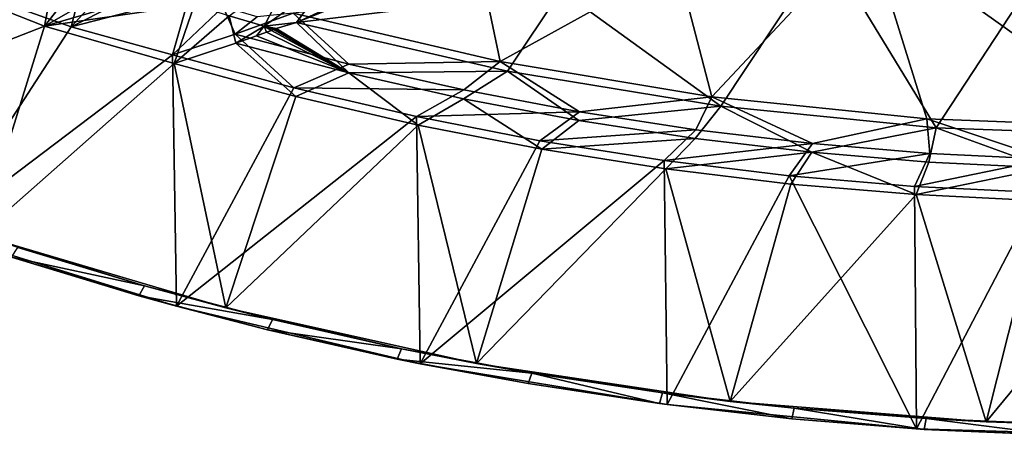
# Model space of a CAD drawing. Header units: metres. Extents: x 0 to 1651, y -1070 to 0.
# Tile 5 of 23: x 322 to 592, y -1070 to -956. Entities that reach past the tile are written whole.
import ezdxf

# ---------------------------------------------------------------- set-up
doc = ezdxf.new("R2010")
doc.units = ezdxf.units.M

msp = doc.modelspace()

# ---------------------------------------------------------------- linework, layer by layer
at = {"layer": 'None'}
for points in [[(606.657959, -920.294556, -60), (554.688477, -931.153809, -60), (630.46344, -985.314392, -60)], [(543.202576, -935.981506, -63), (615.638672, -920.923889, -63), (573.328857, -985.418701, -63)], [(615.638672, -920.923889, -63), (632.582886, -987.549683, -63), (573.328857, -985.418701, -63)], [(554.688477, -931.153809, -60), (502.408691, -940.404724, -60), (511.839081, -976.966003, -60)], [(554.688477, -931.153809, -60), (511.839081, -976.966003, -60), (570.833679, -983.025208, -60)], [(630.46344, -985.314392, -60), (554.688477, -931.153809, -60), (570.833679, -983.025208, -60)], [(470.591461, -947.85907, -63), (543.202576, -935.981506, -63), (514.329956, -979.527832, -63)], [(543.202576, -935.981506, -63), (573.328857, -985.418701, -63), (514.329956, -979.527832, -63)], [(294.596497, -943.986816, -3), (332.83255, -936.976013, -52.965965), (328.980316, -957.600159, -3)], [(309.144989, -948.084961), (336.247925, -957.815491), (341.054993, -938.950012, -48.768745)], [(332.83255, -936.976013, -52.965965), (341.992462, -940.993713, -52.924599), (328.980316, -957.600159, -3)], [(336.247925, -957.815491), (350.145569, -942.647644, -48.768745), (341.054993, -938.950012, -48.768745)], [(328.980316, -957.600159, -3), (341.992462, -940.993713, -52.924599), (351.256409, -944.771912, -52.880909)], [(502.408691, -940.404724, -60), (449.868408, -948.038452, -60), (453.825928, -967.254211, -60)], [(502.408691, -940.404724, -60), (453.825928, -967.254211, -60), (511.839081, -976.966003, -60)], [(245.191788, -990.318604, -3), (294.596497, -943.986816, -3), (328.980316, -957.600159, -3)], [(336.247925, -957.815491), (359.318054, -946.109436, -48.768745), (350.145569, -942.647644, -48.768745)], [(389.165192, -957.5979, -52.69857), (379.579437, -954.721985, -52.743587), (397.23877, -941.997742, -103.243042)], [(397.23877, -941.997742, -103.243042), (406.235321, -945.362, -103.199318), (389.165192, -957.5979, -52.69857)], [(328.980316, -957.600159, -3), (351.256409, -944.771912, -52.880909), (360.615509, -948.31488, -52.835575)], [(368.565887, -949.333374, -48.768745), (359.318054, -946.109436, -48.768745), (336.247925, -957.815491)], [(406.235321, -945.362, -103.199318), (398.048615, -956.576477, -63), (389.165192, -957.5979, -52.69857)], [(406.235321, -945.362, -103.199318), (415.292969, -948.534119, -103.155907), (398.048615, -956.576477, -63)], [(336.247925, -957.815491), (309.144989, -948.084961), (299.58429, -1014.115417)], [(328.980316, -957.600159, -3), (360.615509, -948.31488, -52.835575), (370.059814, -951.629333, -52.789501)], [(364.009674, -965.438721), (368.565887, -949.333374, -48.768745), (336.247925, -957.815491)], [(377.882385, -952.317627, -48.768745), (368.565887, -949.333374, -48.768745), (364.009674, -965.438721)], [(449.868408, -948.038452, -60), (397.117645, -954.047668, -60), (453.825928, -967.254211, -60)], [(470.591461, -947.85907, -63), (398.048615, -956.576477, -63), (417.38382, -948.733521, -104.190636)], [(398.048615, -956.576477, -63), (470.591461, -947.85907, -63), (455.824463, -969.900818, -63)], [(415.292969, -948.534119, -103.155907), (417.38382, -948.733521, -104.190636), (398.048615, -956.576477, -63)], [(470.591461, -947.85907, -63), (514.329956, -979.527832, -63), (455.824463, -969.900818, -63)], [(364.525482, -967.804016, -3), (328.980316, -957.600159, -3), (370.059814, -951.629333, -52.789501)], [(381.185822, -959.818604, -29.670803), (377.882385, -952.317627, -48.768745), (364.009674, -965.438721)], [(364.525482, -967.804016, -3), (370.059814, -951.629333, -52.789501), (379.579437, -954.721985, -52.743587)], [(387.260895, -955.060547, -48.768745), (377.882385, -952.317627, -48.768745), (381.185822, -959.818604, -29.670803)], [(381.391144, -962.251953, -32.30518), (364.525482, -967.804016, -3), (379.579437, -954.721985, -52.743587)], [(381.391144, -962.251953, -32.30518), (379.579437, -954.721985, -52.743587), (389.165192, -957.5979, -52.69857)], [(412.395813, -967.988159, -29.680204), (397.117645, -954.047668, -60), (381.185822, -959.818604, -29.670803)], [(397.117645, -954.047668, -60), (387.260895, -955.060547, -48.768745), (381.185822, -959.818604, -29.670803)], [(453.825928, -967.254211, -60), (397.117645, -954.047668, -60), (412.395813, -967.988159, -29.680204)], [(311.139709, -1014.869812, -3), (245.191788, -990.318604, -3), (328.980316, -957.600159, -3)], [(364.009674, -965.438721), (336.247925, -957.815491), (299.58429, -1014.115417)], [(311.139709, -1014.869812, -3), (328.980316, -957.600159, -3), (364.525482, -967.804016, -3)], [(387.013184, -960.265991, -42.747089), (381.391144, -962.251953, -32.30518), (389.165192, -957.5979, -52.69857)], [(389.165192, -957.5979, -52.69857), (389.771027, -959.267273, -47.995274), (387.013184, -960.265991, -42.747089)], [(389.165192, -957.5979, -52.69857), (398.048615, -956.576477, -63), (392.438934, -958.247742, -53.267597)], [(392.438934, -958.247742, -53.267597), (392.31897, -958.325134, -52.933868), (389.165192, -957.5979, -52.69857)], [(392.31897, -958.325134, -52.933868), (392.152466, -958.389038, -52.603127), (389.165192, -957.5979, -52.69857)], [(389.165192, -957.5979, -52.69857), (392.152466, -958.389038, -52.603127), (391.815094, -958.515198, -51.943523)], [(391.815094, -958.515198, -51.943523), (391.136414, -958.766296, -50.626148), (389.165192, -957.5979, -52.69857)], [(391.136414, -958.766296, -50.626148), (389.771027, -959.267273, -47.995274), (389.165192, -957.5979, -52.69857)], [(392.438934, -958.247742, -53.267597), (398.048615, -956.576477, -63), (392.435608, -958.273987, -53.185162)], [(398.048615, -956.576477, -63), (412.331238, -970.394836, -32.128231), (392.435608, -958.273987, -53.185162)], [(398.048615, -956.576477, -63), (455.824463, -969.900818, -63), (412.331238, -970.394836, -32.128231)], [(364.009674, -965.438721), (397.293518, -974.521057), (381.185822, -959.818604, -29.670803)], [(397.293518, -974.521057), (412.395813, -967.988159, -29.680204), (381.185822, -959.818604, -29.670803)], [(412.331238, -970.394836, -32.128231), (381.391144, -962.251953, -32.30518), (387.013184, -960.265991, -42.747089)], [(387.013184, -960.265991, -42.747089), (389.771027, -959.267273, -47.995274), (412.331238, -970.394836, -32.128231)], [(389.771027, -959.267273, -47.995274), (391.136414, -958.766296, -50.626148), (412.331238, -970.394836, -32.128231)], [(412.331238, -970.394836, -32.128231), (391.136414, -958.766296, -50.626148), (391.815094, -958.515198, -51.943523)], [(391.815094, -958.515198, -51.943523), (392.152466, -958.389038, -52.603127), (412.331238, -970.394836, -32.128231)], [(392.152466, -958.389038, -52.603127), (392.31897, -958.325134, -52.933868), (412.331238, -970.394836, -32.128231)], [(392.399261, -958.292053, -53.100452), (392.31897, -958.325134, -52.933868), (392.438934, -958.247742, -53.267597)], [(412.331238, -970.394836, -32.128231), (392.31897, -958.325134, -52.933868), (392.399261, -958.292053, -53.100452)], [(392.435608, -958.273987, -53.185162), (392.399261, -958.292053, -53.100452), (392.438934, -958.247742, -53.267597)], [(392.435608, -958.273987, -53.185162), (412.331238, -970.394836, -32.128231), (392.399261, -958.292053, -53.100452)], [(397.80365, -976.857422, -3), (364.525482, -967.804016, -3), (381.391144, -962.251953, -32.30518)], [(397.80365, -976.857422, -3), (381.391144, -962.251953, -32.30518), (412.331238, -970.394836, -32.128231)], [(299.58429, -1014.115417), (365.167572, -1034.334717), (364.009674, -965.438721)], [(365.167572, -1034.334717), (397.293518, -974.521057), (364.009674, -965.438721)], [(378.629059, -1034.796753, -3), (311.139709, -1014.869812, -3), (364.525482, -967.804016, -3)], [(378.629059, -1034.796753, -3), (364.525482, -967.804016, -3), (397.80365, -976.857422, -3)], [(443.869263, -975.077148, -29.689842), (412.395813, -967.988159, -29.680204), (397.293518, -974.521057)], [(443.869263, -975.077148, -29.689842), (453.825928, -967.254211, -60), (412.395813, -967.988159, -29.680204)], [(453.825928, -967.254211, -60), (443.869263, -975.077148, -29.689842), (475.568848, -981.077087, -29.69948)], [(511.839081, -976.966003, -60), (453.825928, -967.254211, -60), (475.568848, -981.077087, -29.69948)], [(431.387909, -984.699097, -3), (397.80365, -976.857422, -3), (412.331238, -970.394836, -32.128231)], [(455.824463, -969.900818, -63), (443.760162, -977.465332, -32.129391), (412.331238, -970.394836, -32.128231)], [(412.331238, -970.394836, -32.128231), (443.760162, -977.465332, -32.129391), (431.387909, -984.699097, -3)], [(443.760162, -977.465332, -32.129391), (455.824463, -969.900818, -63), (475.420929, -983.455322, -32.130585)], [(455.824463, -969.900818, -63), (514.329956, -979.527832, -63), (475.420929, -983.455322, -32.130585)], [(397.293518, -974.521057), (365.167572, -1034.334717), (430.885193, -982.388855)], [(431.387909, -984.699097, -3), (378.629059, -1034.796753, -3), (397.80365, -976.857422, -3)], [(443.869263, -975.077148, -29.689842), (397.293518, -974.521057), (430.885193, -982.388855)], [(475.568848, -981.077087, -29.69948), (443.869263, -975.077148, -29.689842), (430.885193, -982.388855)], [(511.839081, -976.966003, -60), (475.568848, -981.077087, -29.69948), (507.456787, -985.980713, -29.709118)], [(539.495056, -989.782227, -29.718754), (511.839081, -976.966003, -60), (507.456787, -985.980713, -29.709118)], [(570.833679, -983.025208, -60), (511.839081, -976.966003, -60), (539.495056, -989.782227, -29.718754)], [(443.760162, -977.465332, -32.129391), (465.234253, -991.318787, -3), (431.387909, -984.699097, -3)], [(443.760162, -977.465332, -32.129391), (475.420929, -983.455322, -32.130585), (465.234253, -991.318787, -3)], [(475.420929, -983.455322, -32.130585), (514.329956, -979.527832, -63), (507.269623, -988.355103, -32.131832)], [(514.329956, -979.527832, -63), (539.263672, -992.156433, -32.133137), (507.269623, -988.355103, -32.131832)], [(514.329956, -979.527832, -63), (573.328857, -985.418701, -63), (539.263672, -992.156433, -32.133137)], [(365.167572, -1034.334717), (431.963226, -1050.093018), (430.885193, -982.388855)], [(475.568848, -981.077087, -29.69948), (430.885193, -982.388855), (464.740387, -989.031738)], [(430.885193, -982.388855), (431.963226, -1050.093018), (464.740387, -989.031738)], [(507.456787, -985.980713, -29.709118), (475.568848, -981.077087, -29.69948), (464.740387, -989.031738)], [(447.335968, -1050.003662, -3), (378.629059, -1034.796753, -3), (431.387909, -984.699097, -3)], [(465.234253, -991.318787, -3), (447.335968, -1050.003662, -3), (431.387909, -984.699097, -3)], [(465.234253, -991.318787, -3), (475.420929, -983.455322, -32.130585), (507.269623, -988.355103, -32.131832)], [(571.645508, -992.47699, -29.728392), (570.833679, -983.025208, -60), (539.495056, -989.782227, -29.718754)], [(630.46344, -985.314392, -60), (570.833679, -983.025208, -60), (603.869812, -994.06189, -29.738029)], [(570.833679, -983.025208, -60), (571.645508, -992.47699, -29.728392), (603.869812, -994.06189, -29.738029)], [(464.740387, -989.031738), (498.814484, -994.440979), (507.456787, -985.980713, -29.709118)], [(498.814484, -994.440979), (539.495056, -989.782227, -29.718754), (507.456787, -985.980713, -29.709118)], [(573.328857, -985.418701, -63), (571.365784, -994.85614, -32.134457), (539.263672, -992.156433, -32.133137)], [(571.365784, -994.85614, -32.134457), (573.328857, -985.418701, -63), (603.539795, -996.452515, -32.135738)], [(573.328857, -985.418701, -63), (632.582886, -987.549683, -63), (603.539795, -996.452515, -32.135738)], [(431.963226, -1050.093018), (498.814484, -994.440979), (464.740387, -989.031738)], [(499.298248, -996.707825, -3), (465.234253, -991.318787, -3), (507.269623, -988.355103, -32.131832)], [(498.814484, -994.440979), (533.0625, -998.609314), (539.495056, -989.782227, -29.718754)], [(507.269623, -988.355103, -32.131832), (539.263672, -992.156433, -32.133137), (499.298248, -996.707825, -3)], [(533.0625, -998.609314), (571.645508, -992.47699, -29.728392), (539.495056, -989.782227, -29.718754)], [(447.335968, -1050.003662, -3), (465.234253, -991.318787, -3), (499.298248, -996.707825, -3)], [(539.263672, -992.156433, -32.133137), (533.535156, -1000.85907, -3), (499.298248, -996.707825, -3)], [(571.645508, -992.47699, -29.728392), (533.0625, -998.609314), (567.439331, -1001.531433)], [(567.899963, -1003.767029, -3), (533.535156, -1000.85907, -3), (539.263672, -992.156433, -32.133137)], [(539.263672, -992.156433, -32.133137), (571.365784, -994.85614, -32.134457), (567.899963, -1003.767029, -3)], [(603.869812, -994.06189, -29.738029), (571.645508, -992.47699, -29.728392), (567.439331, -1001.531433)], [(431.963226, -1050.093018), (499.668182, -1061.319214), (498.814484, -994.440979)], [(499.668182, -1061.319214), (533.0625, -998.609314), (498.814484, -994.440979)], [(603.869812, -994.06189, -29.738029), (567.439331, -1001.531433), (601.899536, -1003.203308)], [(571.365784, -994.85614, -32.134457), (603.539795, -996.452515, -32.135738), (567.899963, -1003.767029, -3)], [(516.930786, -1060.417847, -3), (447.335968, -1050.003662, -3), (499.298248, -996.707825, -3)], [(516.930786, -1060.417847, -3), (499.298248, -996.707825, -3), (533.535156, -1000.85907, -3)], [(499.668182, -1061.319214), (567.975281, -1067.961914), (533.0625, -998.609314)], [(567.975281, -1067.961914), (567.439331, -1001.531433), (533.0625, -998.609314)], [(567.899963, -1003.767029, -3), (603.539795, -996.452515, -32.135738), (602.347534, -1005.427917, -3)], [(567.899963, -1003.767029, -3), (516.930786, -1060.417847, -3), (533.535156, -1000.85907, -3)], [(587.079529, -1065.989136, -3), (516.930786, -1060.417847, -3), (567.899963, -1003.767029, -3)], [(567.439331, -1001.531433), (567.975281, -1067.961914), (601.899536, -1003.203308)], [(602.347534, -1005.427917, -3), (587.079529, -1065.989136, -3), (567.899963, -1003.767029, -3)], [(567.975281, -1067.961914), (636.574646, -1069.991455), (601.899536, -1003.203308)], [(587.079529, -1065.989136, -3), (602.347534, -1005.427917, -3), (636.832703, -1005.8396, -3)], [(657.44574, -1066.690918, -3), (587.079529, -1065.989136, -3), (636.832703, -1005.8396, -3)], [(365.167572, -1034.334717), (299.58429, -1014.115417), (319.930725, -1020.90802, -45)], [(378.629059, -1034.796753, -3), (356.333954, -1028.774292, -45), (311.139709, -1014.869812, -3)], [(356.333954, -1028.774292, -45), (321.591461, -1018.290894, -45), (311.139709, -1014.869812, -3)], [(321.591461, -1018.290894, -45), (356.333954, -1028.774292, -45), (319.930725, -1020.90802, -45)], [(365.167572, -1034.334717), (319.930725, -1020.90802, -45), (354.832642, -1031.467407, -45)], [(356.333954, -1028.774292, -45), (354.832642, -1031.467407, -45), (319.930725, -1020.90802, -45)], [(356.333954, -1028.774292, -45), (391.428711, -1038.01001, -45), (354.832642, -1031.467407, -45)], [(378.629059, -1034.796753, -3), (391.428711, -1038.01001, -45), (356.333954, -1028.774292, -45)], [(390.090057, -1040.771118, -45), (365.167572, -1034.334717), (354.832642, -1031.467407, -45)], [(391.428711, -1038.01001, -45), (390.090057, -1040.771118, -45), (354.832642, -1031.467407, -45)], [(431.963226, -1050.093018), (365.167572, -1034.334717), (390.090057, -1040.771118, -45)], [(447.335968, -1050.003662, -3), (426.830963, -1045.98645, -45), (378.629059, -1034.796753, -3)], [(426.830963, -1045.98645, -45), (391.428711, -1038.01001, -45), (378.629059, -1034.796753, -3)], [(391.428711, -1038.01001, -45), (426.830963, -1045.98645, -45), (390.090057, -1040.771118, -45)], [(425.657776, -1048.807251, -45), (431.963226, -1050.093018), (390.090057, -1040.771118, -45)], [(426.830963, -1045.98645, -45), (425.657776, -1048.807251, -45), (390.090057, -1040.771118, -45)], [(426.830963, -1045.98645, -45), (462.495483, -1052.693481, -45), (425.657776, -1048.807251, -45)], [(447.335968, -1050.003662, -3), (462.495483, -1052.693481, -45), (426.830963, -1045.98645, -45)], [(431.963226, -1050.093018), (425.657776, -1048.807251, -45), (461.490295, -1055.565674, -45)], [(462.495483, -1052.693481, -45), (461.490295, -1055.565674, -45), (425.657776, -1048.807251, -45)], [(499.668182, -1061.319214), (431.963226, -1050.093018), (461.490295, -1055.565674, -45)], [(516.930786, -1060.417847, -3), (498.376801, -1058.122314, -45), (447.335968, -1050.003662, -3)], [(498.376801, -1058.122314, -45), (462.495483, -1052.693481, -45), (447.335968, -1050.003662, -3)], [(461.490295, -1055.565674, -45), (462.495483, -1052.693481, -45), (497.541687, -1061.037476, -45)], [(462.495483, -1052.693481, -45), (498.376801, -1058.122314, -45), (497.541687, -1061.037476, -45)], [(499.668182, -1061.319214), (461.490295, -1055.565674, -45), (497.541687, -1061.037476, -45)], [(497.541687, -1061.037476, -45), (498.376801, -1058.122314, -45), (533.765808, -1065.21582, -45)], [(534.429138, -1062.266113, -45), (498.376801, -1058.122314, -45), (516.930786, -1060.417847, -3)], [(498.376801, -1058.122314, -45), (534.429138, -1062.266113, -45), (533.765808, -1065.21582, -45)], [(587.079529, -1065.989136, -3), (534.429138, -1062.266113, -45), (516.930786, -1060.417847, -3)], [(533.765808, -1065.21582, -45), (499.668182, -1061.319214), (497.541687, -1061.037476, -45)], [(567.975281, -1067.961914), (499.668182, -1061.319214), (533.765808, -1065.21582, -45)], [(533.765808, -1065.21582, -45), (534.429138, -1062.266113, -45), (570.116211, -1068.095337, -45)], [(587.079529, -1065.989136, -3), (570.606445, -1065.119629, -45), (534.429138, -1062.266113, -45)], [(534.429138, -1062.266113, -45), (570.606445, -1065.119629, -45), (570.116211, -1068.095337, -45)], [(570.116211, -1068.095337, -45), (567.975281, -1067.961914), (533.765808, -1065.21582, -45)], [(570.116211, -1068.095337, -45), (570.606445, -1065.119629, -45), (606.546387, -1069.672241, -45)], [(606.86261, -1066.679321, -45), (570.606445, -1065.119629, -45), (587.079529, -1065.989136, -3)], [(570.606445, -1065.119629, -45), (606.86261, -1066.679321, -45), (606.546387, -1069.672241, -45)], [(657.44574, -1066.690918, -3), (606.86261, -1066.679321, -45), (587.079529, -1065.989136, -3)], [(636.574646, -1069.991455), (567.975281, -1067.961914), (606.546387, -1069.672241, -45)], [(567.975281, -1067.961914), (570.116211, -1068.095337, -45), (606.546387, -1069.672241, -45)]]:
    msp.add_3dface(points, dxfattribs=at)

doc.saveas('drawing.dxf')
